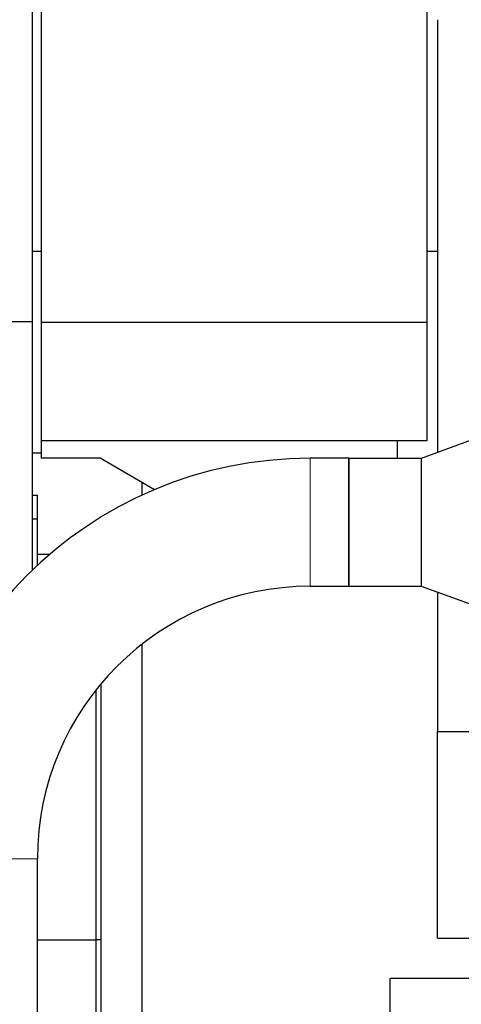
# Model space of a CAD drawing. Header units: inches. Extents: x 0 to 23760, y -13 to 16800.
# Tile 16 of 207: x 2752 to 3015, y 7518 to 8103. Entities that reach past the tile are written whole.
import ezdxf

# ---------------------------------------------------------------- set-up
doc = ezdxf.new("R2010")
doc.units = ezdxf.units.IN
doc.layers.add('254', color=7, linetype='Continuous', true_color=0xffffff)

msp = doc.modelspace()

# ---------------------------------------------------------------- linework, layer by layer
at = {"layer": '254', "color": 2, "linetype": 'Continuous', "lineweight": 25}
for p, q in [((2759.965, 8440.179), (2759.965, 7923.939)), ((2765.265, 8254.703), (2765.265, 7923.423)), ((2994.265, 8254.703), (2994.265, 7923.423)), ((3000.625, 8103.321), (3000.625, 7846.112)), ((2765.288, 7965.464), (2759.965, 7965.464)), ((3000.668, 7965.464), (2994.28, 7965.464)), ((2697.965, 7923.939), (2759.965, 7923.939)), ((2759.965, 7923.939), (2759.965, 7776.16)), ((2765.265, 7923.423), (2765.265, 7853.023)), ((2994.265, 7923.423), (2765.265, 7923.423)), ((2994.265, 7923.423), (2994.265, 7853.023)), ((3090.965, 7878.986), (2990.965, 7842.589)), ((2765.265, 7853.023), (2765.265, 7842.684)), ((2976.765, 7853.023), (2765.265, 7853.023)), ((2976.765, 7853.023), (2976.765, 7842.589)), ((2994.265, 7853.023), (2976.765, 7853.023)), ((2765.266, 7845.753), (2759.965, 7845.753)), ((2800.265, 7842.684), (2765.265, 7842.684)), ((2832.571, 7823.96), (2800.265, 7842.684)), ((2947.965, 7842.625), (2924.965, 7842.625)), ((2947.965, 7766.553), (2947.965, 7842.625)), ((2990.965, 7842.589), (2948.003, 7842.589)), ((2948.015, 7842.577), (2948.015, 7766.602)), ((2990.965, 7842.589), (2990.965, 7766.589)), ((2824.965, 7828.363), (2824.965, 7820.593)), ((2759.965, 7820.712), (2762.965, 7820.712)), ((2762.965, 7806.71), (2762.965, 7820.712)), ((2759.965, 7806.712), (2762.965, 7806.712)), ((2762.965, 7778.993), (2762.965, 7806.712)), ((2762.965, 7785.712), (2770.513, 7785.712)), ((2924.965, 7766.553), (2947.965, 7766.553)), ((2948.003, 7766.589), (2990.965, 7766.589)), ((2990.965, 7766.589), (3090.965, 7730.192)), ((3000.625, 7763.079), (3000.625, 7680.24)), ((2824.965, 7731.989), (2824.965, 7268.179)), ((2800.965, 7556.446), (2800.965, 7708.779)), ((2797.965, 7556.446), (2797.965, 7705.104)), ((2797.965, 7556.446), (2797.965, 7705.104)), ((3000.625, 7680.24), (3488.625, 7680.24)), ((3000.625, 7557.415), (3000.625, 7680.24)), ((2763.001, 6606.835), (2763.001, 7604.589)), ((2763.002, 7556.446), (2797.965, 7556.446)), ((2797.965, 7248.355), (2797.965, 7556.446)), ((2800.965, 7556.446), (2797.965, 7556.446)), ((2797.965, 7248.355), (2797.965, 7556.446)), ((2800.965, 7248.355), (2800.965, 7556.446)), ((3000.625, 7557.415), (3019.625, 7557.415)), ((2972.465, 7382.376), (2972.465, 7533.401)), ((6326.965, 7533.401), (2972.465, 7533.401))]:
    msp.add_line(p, q, dxfattribs=at)
at = {"layer": '254', "color": 110, "linetype": 'Continuous', "lineweight": 13}
for p, q in [((2924.965, 7842.625), (2924.965, 7766.553)), ((2686.929, 7604.589), (2763.001, 7604.589))]:
    msp.add_line(p, q, dxfattribs=at)
at = {"layer": '254', "color": 2, "linetype": 'Continuous', "lineweight": 25}
for radius in [238.036, 161.964]:
    msp.add_arc((2924.965, 7604.589), radius, 90, 180, dxfattribs=at)
for points in [[(2948.015, 7842.577), (2947.999, 7842.593), (2947.982, 7842.609), (2947.965, 7842.625)], [(2948.015, 7766.602), (2947.999, 7766.585), (2947.982, 7766.569), (2947.965, 7766.553)]]:
    msp.add_open_spline(points, degree=3, dxfattribs=at)

doc.saveas('drawing.dxf')
